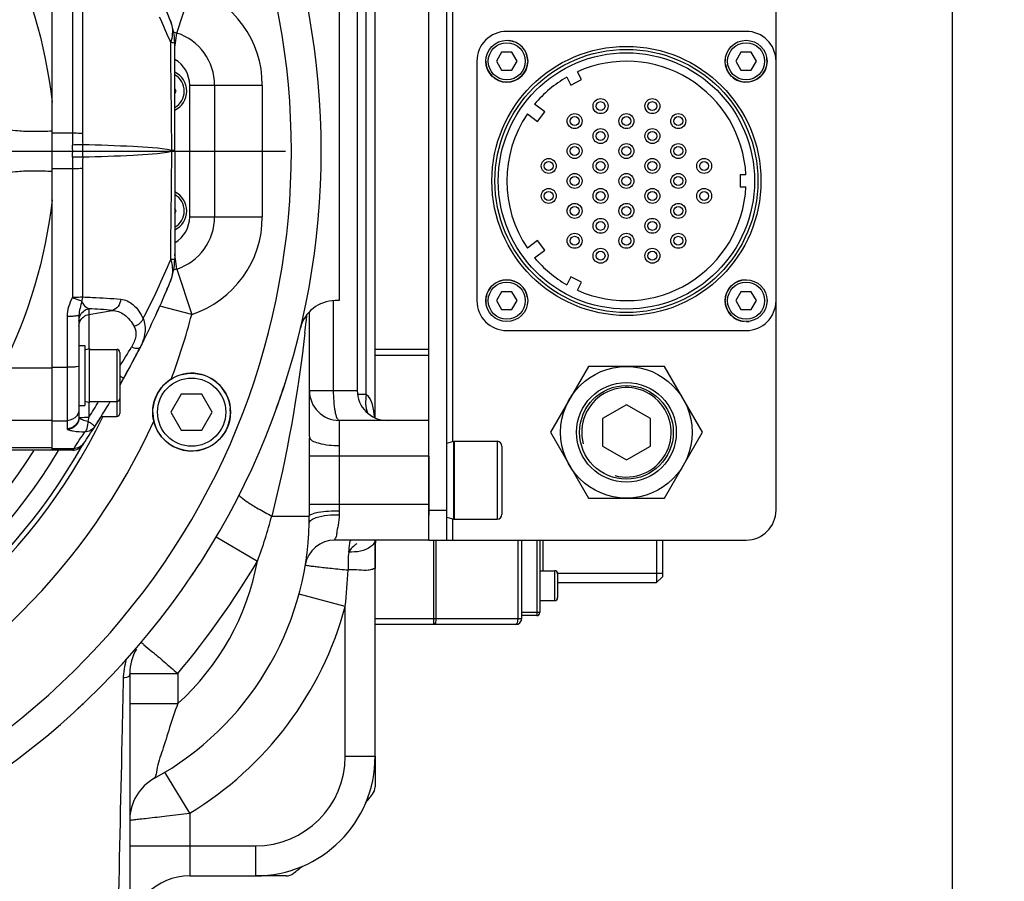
# Model space of a CAD drawing. Header units: millimetres. Extents: x 0 to 11890, y 0 to 8410.
# Tile 33 of 103: x 4131 to 4296, y 6825 to 6969. Entities that reach past the tile are written whole.
import ezdxf

# ---------------------------------------------------------------- set-up
doc = ezdxf.new("R2010")
doc.units = ezdxf.units.MM
doc.header["$LTSCALE"] = 653.95
doc.linetypes.add('CENTER', pattern=[0.6, 0.375, -0.075, 0.075, -0.075])
doc.layers.get('0').update_dxf_attribs({"linetype": 'CONTINUOUS'})
for name, color, linetype in [('304102000001DXF_CONTINUOUS_LINE', 7, 'CONTINUOUS'), ('304102000002DXF_CONTINUOUS_LINE', 7, 'CONTINUOUS'), ('304103000008DXF_CONTINUOUS_LINE', 7, 'CONTINUOUS'), ('304103000009DXF_CONTINUOUS_LINE', 7, 'CONTINUOUS'), ('304104000040DXF_CONTINUOUS_LINE', 7, 'CONTINUOUS'), ('304105000046DXF_CONTINUOUS_LINE', 7, 'CONTINUOUS'), ('304110000233DXF_CONTINUOUS_LINE', 7, 'CONTINUOUS'), ('304301000005_DXF_AXIS', 7, 'CONTINUOUS'), ('304304000002DXF_CONTINUOUS_LINE', 7, 'CONTINUOUS'), ('501023000016DXF_CONTINUOUS_LINE', 7, 'CONTINUOUS'), ('501023000047DXF_CONTINUOUS_LINE', 7, 'CONTINUOUS'), ('501023000050DXF_CONTINUOUS_LINE', 7, 'CONTINUOUS'), ('501023000062DXF_CONTINUOUS_LINE', 7, 'CONTINUOUS'), ('501023000231DXF_CONTINUOUS_LINE', 7, 'CONTINUOUS'), ('504001000006DXF_CONTINUOUS_LINE', 7, 'CONTINUOUS'), ('604006000001DXF_CONTINUOUS_LINE', 7, 'CONTINUOUS'), ('604006000002DXF_CONTINUOUS_LINE', 7, 'CONTINUOUS'), ('604006000004DXF_CONTINUOUS_LINE', 7, 'CONTINUOUS'), ('625001000002DXF_CONTINUOUS_LINE', 7, 'CONTINUOUS'), ('627001000004DXF_CONTINUOUS_LINE', 7, 'CONTINUOUS'), ('运动范围_DXF_DIMENSION', 7, 'CONTINUOUS')]:
    doc.layers.add(name, color=color, linetype=linetype)
doc.styles.get("Standard").update_dxf_attribs({"font": 'txt', "width": 0.7})
doc.dimstyles.new('DIMSTYLE_4', dxfattribs={"dimtxt": 100, "dimasz": 60, "dimexe": 2, "dimexo": 0.2, "dimgap": 2.5, "dimtad": 1, "dimdsep": 46, "dimtxsty": 'Standard', "dimblk": '_FILLED', "dimblk1": '_FILLED', "dimblk2": '_FILLED', "dimcen": 0.09, "dimclrt": 5, "dimazin": 2, "dimtp": 0.01, "dimtm": 0.01, "dimtfac": 1, "dimtofl": 0, "dimtmove": 0, "dimatfit": 3, "dimldrblk": '_FILLED', "dimfxl": 0, "dimtolj": 1, "dimarcsym": 0})

# ---------------------------------------------------------------- blocks, each defined once
blk = doc.blocks.new('_FILLED')
at = {"color": 0, "linetype": 'ByBlock'}
blk.add_solid([(0, 0), (-1, 0.1167), (-1, -0.1167)], dxfattribs=at)
blk = doc.blocks.new('*D30')
at = {"layer": '运动范围_DXF_DIMENSION', "color": 2, "linetype": 'Continuous', "transparency": 16777216}
for p, q in [((4054.89, 7070.23), (4054.89, 7232.72)), ((4287.39, 6757.62), (4287.39, 7232.72)), ((4054.89, 7212.72), (4171.14, 7212.72)), ((4287.39, 7212.72), (4171.14, 7212.72)), ((4171.14, 7212.72), (4653.63, 7212.72))]:
    blk.add_line(p, q, dxfattribs=at)
at = {"layer": '运动范围_DXF_DIMENSION', "color": 2, "linetype": 'Continuous', "transparency": 16777216, "xscale": 60, "yscale": 60, "zscale": 60, "rotation": 180}
blk.add_blockref('_FILLED', (4054.89, 7212.72), dxfattribs=at)
at = {"layer": '运动范围_DXF_DIMENSION', "color": 2, "linetype": 'Continuous', "transparency": 16777216, "xscale": 60, "yscale": 60, "zscale": 60}
blk.add_blockref('_FILLED', (4287.39, 7212.72), dxfattribs=at)

msp = doc.modelspace()

# ---------------------------------------------------------------- linework, layer by layer
at = {"layer": '304102000001DXF_CONTINUOUS_LINE', "color": 7, "linetype": 'Continuous'}
for p, q in [((4136.894, 6939.067), (4136.894, 6955.399)), ((4136.894, 6897.233), (4110.122, 6897.233))]:
    msp.add_line(p, q, dxfattribs=at)
at = {"layer": '304102000001DXF_CONTINUOUS_LINE', "color": 9, "linetype": 'Continuous'}
for p, q in [((4136.894, 6910.962), (4128.544, 6910.962)), ((4136.894, 6902.182), (4118.137, 6902.182)), ((4110.529, 6897.692), (4136.894, 6897.692))]:
    msp.add_line(p, q, dxfattribs=at)
for points in [[(4128.544, 6983.504), (4132.948, 6974.779), (4135.82, 6965.111), (4136.894, 6955.396)], [(4136.894, 6939.071), (4135.82, 6929.356), (4132.948, 6919.688), (4128.544, 6910.962)]]:
    msp.add_open_spline(points, degree=3, dxfattribs=at)
for points, knots in [([(4129.293, 6951.108), (4129.305, 6950.888), (4130.369, 6950.73), (4131.687, 6950.55), (4134.163, 6950.515), (4135.919, 6950.557), (4136.894, 6950.602)], [0, 0, 0, 0, 0.0856839, 0.3000285, 0.6194057, 1, 1, 1, 1]), ([(4129.293, 6943.36), (4129.305, 6943.579), (4130.369, 6943.737), (4131.687, 6943.917), (4134.163, 6943.953), (4135.919, 6943.91), (4136.894, 6943.866)], [0, 0, 0, 0, 0.0856856, 0.3000308, 0.6194071, 1, 1, 1, 1])]:
    msp.add_open_spline(points, degree=3, knots=knots, dxfattribs=at)
at = {"layer": '304102000002DXF_CONTINUOUS_LINE', "color": 7, "linetype": 'Continuous'}
for p, q in [((4136.894, 6897.233), (4136.894, 6997.233)), ((4157.394, 6947.284), (4157.394, 6965.295)), ((4157.394, 6947.284), (4157.394, 6947.183)), ((4157.394, 6947.183), (4157.394, 6929.172)), ((4156.008, 6923.849), (4156.155, 6924.196)), ((4155.387, 6922.404), (4155.477, 6922.61)), ((4155.477, 6922.61), (4155.629, 6922.961)), ((4141.394, 6919.79), (4141.394, 6902.807)), ((4151.469, 6914.122), (4151.604, 6914.386)), ((4148.195, 6908.061), (4148.324, 6908.287)), ((4148.337, 6908.31), (4148.202, 6908.074)), ((4148.418, 6908.454), (4148.337, 6908.31)), ((4140.339, 6897.233), (4136.894, 6897.233)), ((4141.994, 6898.11), (4142.165, 6898.363)), ((4142.165, 6898.363), (4141.994, 6898.11)), ((4142.037, 6898.173), (4141.994, 6898.11)), ((4141.994, 6898.11), (4142.013, 6898.139)), ((4142.165, 6898.363), (4142.037, 6898.173))]:
    msp.add_line(p, q, dxfattribs=at)
at = {"layer": '304102000002DXF_CONTINUOUS_LINE', "color": 9, "linetype": 'Continuous'}
for p, q in [((4140.284, 6970.66), (4140.282, 6950.218)), ((4141.985, 6970.566), (4141.985, 6950.124)), ((4140.282, 6950.218), (4136.894, 6950.218)), ((4156.914, 6947.334), (4156.914, 6947.132)), ((4140.282, 6944.248), (4136.894, 6944.248)), ((4140.282, 6944.248), (4140.284, 6922.759)), ((4141.985, 6944.343), (4141.985, 6922.854)), ((4143.047, 6920.889), (4143.047, 6914.202)), ((4143.047, 6919.933), (4146.937, 6920.613)), ((4139.394, 6919.591), (4139.394, 6900.825)), ((4136.894, 6911.095), (4139.394, 6911.095)), ((4143.047, 6905.265), (4143.047, 6902.753)), ((4136.894, 6902.18), (4139.394, 6902.18)), ((4143.047, 6902.753), (4142.874, 6902.099)), ((4140.508, 6897.501), (4136.894, 6897.501)), ((4140.508, 6897.501), (4140.339, 6897.233))]:
    msp.add_line(p, q, dxfattribs=at)
at = {"layer": '304102000002DXF_CONTINUOUS_LINE', "color": 7, "linetype": 'Continuous'}
for centre, radius, start, end in [((4018.151, 6912.197), 149.725, 22.33452, 23.56806), ((4147.394, 6965.295), 10, 0, 22.33431), ((4147.394, 6929.172), 10, 337.66569, 360), ((4017.819, 6982.414), 150.087, 333.04002, 337.66268), ((4018.241, 6982.232), 149.628, 337.17824, 337.66567), ((4017.924, 6982.369), 149.973, 335.52765, 335.99527), ((4017.59, 6982.529), 150.343, 330.81336, 333.0405), ((4017.154, 6982.757), 150.835, 332.07861, 332.67112), ((4017.675, 6982.484), 150.247, 332.46142, 332.88628), ((4018.378, 6982.124), 149.457, 332.66957, 332.93553), ((4017.493, 6982.578), 150.452, 332.88623, 333.04262), ((4017.836, 6982.401), 150.066, 332.93492, 333.04883), ((4017.491, 6982.581), 150.455, 332.20423, 332.46137), ((4017.593, 6982.528), 150.34, 330.80371, 331.79308), ((4017.62, 6982.513), 150.309, 330.40815, 330.76804), ((4017.642, 6982.5), 150.284, 330.47996, 330.81314), ((4017.697, 6982.475), 150.223, 330.47936, 330.67285), ((4017.658, 6982.497), 150.268, 330.47937, 330.6577), ((4017.653, 6982.494), 150.271, 330.313, 330.47995), ((4016.921, 6982.914), 151.115, 330.31356, 330.47944), ((4017.883, 6982.357), 150.003, 327.24605, 329.11998), ((4017.984, 6982.294), 149.884, 327.24568, 327.90522), ((4018.161, 6982.179), 149.674, 325.94483, 327.24586), ((4140.339, 6899.233), 2, 270, 325.82729)]:
    msp.add_arc(centre, radius, start, end, dxfattribs=at)
at = {"layer": '304102000002DXF_CONTINUOUS_LINE', "color": 9, "linetype": 'Continuous'}
for centre, radius, start, end in [((4046.823, 6919.879), 118.937, 22.48511, 24.71849), ((-1992.824, 6889.615), 6150.009, 0.537737, 0.7057324), ((4192.445, 6950.218), 52.163, 179.99991, 182.17589), ((4186.826, 6950.127), 44.841, 180.00377, 182.36652), ((4113.829, 6947.233), 26.51, 357.82832, 2.17168), ((4116.592, 6947.233), 25.452, 357.65422, 2.34577), ((-1992.824, 7004.851), 6150.009, 359.2942677, 359.4622631), ((4192.442, 6944.248), 52.16, 177.82405, 180.00014), ((4186.824, 6944.34), 44.84, 177.63344, 179.99628), ((4042.999, 6976.258), 123.108, 332.4039, 337.47735), ((4135.5, 6786.772), 134.329, 85.1158, 86.77949), ((4056.714, 6969.751), 108.574, 327.41371, 329.39141), ((4017.953, 6982.473), 148.336, 327.49129, 328.68338), ((4018.161, 6980.197), 147.674, 325.94484, 327.24587)]:
    msp.add_arc(centre, radius, start, end, dxfattribs=at)
for points, knots in [([(4156.644, 6969.095), (4156.759, 6968.814), (4157.129, 6967.604), (4157.006, 6966.275), (4156.718, 6965.365)], [0, 0, 0, 0, 0.2415734, 1, 1, 1, 1]), ([(4157.394, 6965.295), (4157.394, 6965.353), (4157.034, 6965.294), (4156.887, 6965.359), (4156.718, 6965.365)], [0, 0, 0, 0, 0.2558257, 1, 1, 1, 1]), ([(4141.985, 6950.124), (4141.879, 6950.141), (4141.313, 6950.204), (4140.744, 6950.218), (4140.282, 6950.218)], [0, 0, 0, 0, 0.1884469, 1, 1, 1, 1]), ([(4142.023, 6948.275), (4141.917, 6948.277), (4141.349, 6948.275), (4140.781, 6948.257), (4140.32, 6948.238)], [0, 0, 0, 0, 0.1871007, 1, 1, 1, 1]), ([(4156.914, 6947.334), (4154.783, 6947.748), (4149.792, 6948.039), (4144.827, 6948.208), (4142.023, 6948.275)], [0, 0, 0, 0, 0.436298, 1, 1, 1, 1]), ([(4156.914, 6947.132), (4154.783, 6946.718), (4149.792, 6946.428), (4144.827, 6946.259), (4142.023, 6946.192)], [0, 0, 0, 0, 0.436298, 1, 1, 1, 1]), ([(4157.34, 6947.301), (4157.318, 6947.304), (4157.176, 6947.321), (4157.034, 6947.328), (4156.914, 6947.334)], [0, 0, 0, 0, 0.1579268, 1, 1, 1, 1]), ([(4157.34, 6947.166), (4157.318, 6947.162), (4157.176, 6947.146), (4157.034, 6947.139), (4156.914, 6947.132)], [0, 0, 0, 0, 0.1579273, 1, 1, 1, 1]), ([(4157.394, 6947.284), (4157.394, 6947.289), (4157.368, 6947.295), (4157.354, 6947.299), (4157.34, 6947.301)], [0, 0, 0, 0, 0.2789386, 1, 1, 1, 1]), ([(4157.394, 6947.183), (4157.394, 6947.178), (4157.368, 6947.171), (4157.354, 6947.168), (4157.34, 6947.166)], [0, 0, 0, 0, 0.2789424, 1, 1, 1, 1]), ([(4142.023, 6946.192), (4141.917, 6946.19), (4141.349, 6946.192), (4140.781, 6946.21), (4140.32, 6946.229)], [0, 0, 0, 0, 0.1871007, 1, 1, 1, 1]), ([(4141.985, 6944.343), (4141.879, 6944.326), (4141.313, 6944.262), (4140.744, 6944.248), (4140.282, 6944.248)], [0, 0, 0, 0, 0.1884469, 1, 1, 1, 1]), ([(4156.718, 6929.101), (4156.819, 6928.783), (4157.115, 6927.561), (4156.995, 6926.226), (4156.644, 6925.372)], [0, 0, 0, 0, 0.265684, 1, 1, 1, 1]), ([(4157.394, 6929.172), (4157.394, 6929.114), (4157.034, 6929.173), (4156.887, 6929.108), (4156.718, 6929.101)], [0, 0, 0, 0, 0.2558258, 1, 1, 1, 1]), ([(4140.284, 6922.759), (4140.057, 6922.254), (4139.564, 6921.259), (4139.394, 6920.142), (4139.394, 6919.591)], [0, 0, 0, 0, 0.5007459, 1, 1, 1, 1]), ([(4141.985, 6922.854), (4141.879, 6922.835), (4141.314, 6922.774), (4140.745, 6922.763), (4140.284, 6922.759)], [0, 0, 0, 0, 0.1886445, 1, 1, 1, 1]), ([(4141.839, 6922.163), (4141.741, 6922.19), (4141.211, 6922.358), (4140.697, 6922.571), (4140.284, 6922.759)], [0, 0, 0, 0, 0.1829977, 1, 1, 1, 1]), ([(4141.839, 6922.163), (4141.91, 6921.967), (4142.182, 6921.431), (4142.681, 6921.023), (4143.047, 6920.889)], [0, 0, 0, 0, 0.3481414, 1, 1, 1, 1]), ([(4141.985, 6922.854), (4142.546, 6922.832), (4144.676, 6922.741), (4146.804, 6922.607), (4148.37, 6922.48)], [0, 0, 0, 0, 0.2633298, 1, 1, 1, 1]), ([(4148.37, 6922.48), (4148.346, 6922.055), (4148.062, 6921.221), (4147.325, 6920.708), (4146.937, 6920.613)], [0, 0, 0, 0, 0.5161795, 1, 1, 1, 1]), ([(4148.37, 6922.48), (4149.113, 6922.42), (4150.77, 6921.611), (4151.689, 6920.101), (4152.102, 6919.229)], [0, 0, 0, 0, 0.4360316, 1, 1, 1, 1]), ([(4146.937, 6920.613), (4147.652, 6920.58), (4149.231, 6919.986), (4150.213, 6918.667), (4150.632, 6917.911)], [0, 0, 0, 0, 0.4528233, 1, 1, 1, 1]), ([(4141.394, 6919.79), (4141.394, 6919.733), (4141.104, 6919.698), (4140.766, 6919.631), (4140.11, 6919.601), (4139.649, 6919.591), (4139.394, 6919.591)], [0, 0, 0, 0, 0.0840952, 0.3006419, 0.6217973, 1, 1, 1, 1]), ([(4152.102, 6919.229), (4152.048, 6919.085), (4151.719, 6918.494), (4151.118, 6918.083), (4150.632, 6917.911)], [0, 0, 0, 0, 0.2300574, 1, 1, 1, 1]), ([(4152.102, 6919.229), (4152.415, 6918.52), (4152.595, 6916.766), (4152, 6915.166), (4151.595, 6914.369)], [0, 0, 0, 0, 0.4644658, 1, 1, 1, 1]), ([(4150.632, 6917.911), (4150.896, 6917.435), (4151.016, 6916.138), (4150.493, 6915.031), (4150.16, 6914.468)], [0, 0, 0, 0, 0.4542319, 1, 1, 1, 1]), ([(4151.595, 6914.369), (4151.519, 6914.22), (4150.881, 6914.204), (4150.466, 6914.351), (4150.16, 6914.468)], [0, 0, 0, 0, 0.3371975, 1, 1, 1, 1]), ([(4141.394, 6911.294), (4141.394, 6911.238), (4141.104, 6911.203), (4140.766, 6911.136), (4140.11, 6911.106), (4139.649, 6911.095), (4139.394, 6911.095)], [0, 0, 0, 0, 0.0841042, 0.3006531, 0.6218046, 1, 1, 1, 1]), ([(4148.845, 6909.213), (4148.854, 6909.23), (4148.771, 6909.288), (4148.606, 6909.431), (4148.373, 6909.568), (4148.21, 6909.668)], [0, 0, 0, 0, 0.0733667, 0.270272, 1, 1, 1, 1]), ([(4141.394, 6902.807), (4141.394, 6902.301), (4140.963, 6901.244), (4139.904, 6900.825), (4139.394, 6900.825)], [0, 0, 0, 0, 0.4984148, 1, 1, 1, 1]), ([(4141.427, 6902.697), (4141.412, 6902.197), (4140.98, 6901.175), (4139.958, 6900.739), (4139.46, 6900.727)], [0, 0, 0, 0, 0.5013198, 1, 1, 1, 1]), ([(4141.394, 6902.807), (4141.394, 6902.788), (4141.4, 6902.749), (4141.417, 6902.714), (4141.427, 6902.696)], [0, 0, 0, 0, 0.4815788, 1, 1, 1, 1]), ([(4141.427, 6902.696), (4141.492, 6902.709), (4142.033, 6902.741), (4142.573, 6902.75), (4143.047, 6902.753)], [0, 0, 0, 0, 0.1228875, 1, 1, 1, 1]), ([(4141.427, 6902.696), (4141.528, 6902.525), (4142.046, 6902.271), (4142.546, 6902.142), (4142.874, 6902.099)], [0, 0, 0, 0, 0.3757049, 1, 1, 1, 1]), ([(4142.874, 6902.099), (4142.866, 6901.693), (4142.756, 6901.107), (4142.554, 6900.409), (4142.354, 6900.3)], [0, 0, 0, 0, 0.6410361, 1, 1, 1, 1]), ([(4142.874, 6902.099), (4143.037, 6901.99), (4143.317, 6901.793), (4143.719, 6901.518), (4143.885, 6901.349), (4144.057, 6901.232), (4144.036, 6901.2)], [0, 0, 0, 0, 0.3980111, 0.7167204, 0.9236165, 1, 1, 1, 1]), ([(4139.394, 6900.825), (4139.394, 6900.808), (4139.41, 6900.767), (4139.441, 6900.741), (4139.46, 6900.727)], [0, 0, 0, 0, 0.4272278, 1, 1, 1, 1]), ([(4139.46, 6900.727), (4139.563, 6900.651), (4139.902, 6900.553), (4140.858, 6900.375), (4141.717, 6900.324), (4142.354, 6900.3)], [0, 0, 0, 0, 0.1299069, 0.3497733, 1, 1, 1, 1])]:
    msp.add_open_spline(points, degree=3, knots=knots, dxfattribs=at)
for points in [[(4141.839, 6922.162), (4141.726, 6921.366), (4141.394, 6920.594), (4141.394, 6919.79)], [(4141.985, 6922.854), (4141.972, 6922.619), (4141.923, 6922.383), (4141.839, 6922.163)], [(4141.515, 6919.615), (4141.743, 6920.238), (4142.392, 6920.774), (4143.047, 6920.889)], [(4141.394, 6918.937), (4141.394, 6919.166), (4141.436, 6919.399), (4141.515, 6919.615)], [(4141.394, 6917.981), (4141.394, 6918.277), (4141.464, 6918.581), (4141.595, 6918.847)], [(4141.595, 6918.847), (4141.861, 6919.39), (4142.451, 6919.829), (4143.047, 6919.933)], [(4141.394, 6904.162), (4141.394, 6903.755), (4141.255, 6903.33), (4141.015, 6903.002)], [(4141.015, 6903.002), (4140.658, 6902.512), (4140, 6902.18), (4139.394, 6902.18)], [(4144.036, 6901.2), (4143.692, 6900.666), (4142.99, 6900.291), (4142.354, 6900.3)], [(4142.165, 6898.363), (4141.817, 6897.847), (4141.131, 6897.494), (4140.508, 6897.501)]]:
    msp.add_open_spline(points, degree=3, dxfattribs=at)
at = {"layer": '304103000008DXF_CONTINUOUS_LINE', "color": 7, "linetype": 'Continuous'}
for p, q in [((4190.894, 6902.71), (4190.894, 6989.757)), ((4187.894, 6985.233), (4187.894, 6907.233)), ((4184.894, 6972.233), (4184.894, 6922.233)), ((4184.894, 6922.233), (4184.231, 6922.233)), ((4179.894, 6899.512), (4179.894, 6920.259)), ((4199.894, 6902.233), (4184.894, 6902.233)), ((4199.894, 6896.233), (4199.894, 6886.379)), ((4199.894, 6882.233), (4184.153, 6882.233)), ((4190.894, 6846.115), (4190.894, 6882.233)), ((4149.894, 6859.964), (4149.894, 6812.373)), ((4159.894, 6826.115), (4170.894, 6826.115))]:
    msp.add_line(p, q, dxfattribs=at)
at = {"layer": '304103000008DXF_CONTINUOUS_LINE', "color": 9, "linetype": 'Continuous'}
for p, q in [((4189.394, 6906.534), (4189.394, 6985.932)), ((4183.894, 6922.233), (4183.894, 6907.233)), ((4179.894, 6907.233), (4187.894, 6907.233)), ((4189.394, 6906.534), (4188.005, 6906.534)), ((4184.894, 6902.233), (4184.894, 6898.022)), ((4179.888, 6896.233), (4179.888, 6888.233)), ((4199.894, 6896.233), (4179.888, 6896.233)), ((4184.884, 6896.233), (4184.884, 6888.233)), ((4179.888, 6888.233), (4199.894, 6888.233)), ((4173.61, 6886.234), (4179.892, 6886.234)), ((4164.323, 6882.78), (4171.216, 6878.72)), ((4185.894, 6871.134), (4178.17, 6873.216)), ((4185.894, 6846.115), (4185.894, 6871.134)), ((4149.894, 6859.964), (4157.894, 6859.964)), ((4157.894, 6859.964), (4157.894, 6854.928)), ((4149.894, 6854.928), (4157.894, 6854.928)), ((4185.894, 6846.115), (4190.894, 6846.115)), ((4159.894, 6836.595), (4155.756, 6843.441)), ((4159.894, 6836.595), (4159.894, 6831.115)), ((4149.894, 6831.115), (4170.894, 6831.115)), ((4159.894, 6831.115), (4159.894, 6826.115)), ((4170.894, 6831.115), (4170.894, 6826.115))]:
    msp.add_line(p, q, dxfattribs=at)
msp.add_lwpolyline([(4184.89, 6887.142), (4184.889, 6886.789), (4184.879, 6886.445)], dxfattribs=at)
at = {"layer": '304103000008DXF_CONTINUOUS_LINE', "color": 7, "linetype": 'Continuous'}
msp.add_lwpolyline([(4190.894, 6878.167), (4190.896, 6879.252), (4190.907, 6880.357), (4190.938, 6881.345), (4190.998, 6882.166)], dxfattribs=at)
for centre, radius, start, end in [((4184.231, 6916.233), 6, 90, 166.52137), ((4054.894, 6947.233), 127, 340.0618, 342.25527), ((4184.894, 6907.233), 5, 180, 270), ((4192.894, 6907.233), 5, 180, 270), ((4135.647, 6886.076), 44.245, 358.69812, 0.20438), ((4129.894, 6886.233), 50, 298.86573, 358.66779), ((4184.153, 6877.233), 5, 90.0025, 170.58359), ((4231.077, 6880.69), 40.167, 177.79419, 178.10466), ((4054.894, 6947.233), 127, 326.04734, 327.14543), ((4157.894, 6859.964), 8, 149.64421, 180.0003), ((4054.902, 6947.227), 126.99, 317.44241, 318.02038), ((4054.89, 6947.237), 127.005, 312.77472, 313.37992), ((4170.894, 6846.115), 20, 270, 0), ((4157.894, 6835.44), 8, 118.86573, 180), ((4159.894, 6816.115), 10, 90, 180)]:
    msp.add_arc(centre, radius, start, end, dxfattribs=at)
at = {"layer": '304103000008DXF_CONTINUOUS_LINE', "color": 9, "linetype": 'Continuous'}
for centre, radius, start, end in [((3925.257, 6946.174), 255.593, 353.41146, 353.83332), ((3923.417, 6946.372), 257.444, 353.83336, 354.07765), ((4901.197, 6888.512), 721.31, 180.022163, 180.180983), ((4317.029, 6888.386), 132.145, 180.06612, 180.53912), ((4100.435, 6905.409), 75.646, 339.34039, 345.31608), ((4189.16, 6882.807), 1.908, 329.69193, 335.8381), ((4189.244, 6882.769), 1.816, 335.87065, 340.00698), ((4129.894, 6886.233), 42, 311.81018, 349.695), ((4054.894, 6947.233), 135, 319.72611, 329.50216), ((4044.692, 6885.758), 141.958, 354.08706, 356.55738), ((4129.894, 6886.233), 58, 301.14733, 344.90981), ((4170.894, 6846.115), 15, 270, 360)]:
    msp.add_arc(centre, radius, start, end, dxfattribs=at)
for points in [[(4179.162, 6916.847), (4177.972, 6906.545), (4176.156, 6896.287), (4173.61, 6886.234)], [(4189.394, 6906.534), (4189.25, 6905.527), (4189.223, 6904.434), (4189.604, 6903.49)], [(4179.894, 6899.512), (4179.894, 6898.419), (4179.888, 6897.326), (4179.888, 6896.233)], [(4184.894, 6898.022), (4184.894, 6897.426), (4184.884, 6896.83), (4184.884, 6896.233)], [(4187.841, 6881.604), (4187.278, 6881.297), (4186.805, 6880.793), (4186.493, 6880.233)], [(4186.493, 6880.233), (4186.324, 6879.247), (4186.392, 6878.234), (4186.392, 6877.233)], [(4149.304, 6862.287), (4148.976, 6861.236), (4148.794, 6860.127), (4148.777, 6859.025)]]:
    msp.add_open_spline(points, degree=3, dxfattribs=at)
for points, knots in [([(4183.894, 6907.233), (4183.894, 6906.051), (4184.016, 6904.414), (4184.361, 6902.839), (4184.714, 6902.233), (4184.894, 6902.233)], [0, 0, 0, 0, 0.6797485, 0.8965607, 1, 1, 1, 1]), ([(4179.894, 6899.512), (4179.894, 6898.911), (4182.21, 6898.122), (4183.706, 6898.022), (4184.894, 6898.022)], [0, 0, 0, 0, 0.3361937, 1, 1, 1, 1]), ([(4168.19, 6889.848), (4168.108, 6889.687), (4168.824, 6889.143), (4169.702, 6888.458), (4171.529, 6887.371), (4172.855, 6886.634), (4173.61, 6886.233)], [0, 0, 0, 0, 0.0823051, 0.2917173, 0.6096638, 1, 1, 1, 1]), ([(4179.881, 6885.071), (4179.883, 6885.172), (4179.979, 6885.402), (4180.162, 6885.555), (4180.271, 6885.63)], [0, 0, 0, 0, 0.4341274, 1, 1, 1, 1]), ([(4179.892, 6886.233), (4179.915, 6886.411), (4180.541, 6886.695), (4182.099, 6887.039), (4183.722, 6887.137), (4184.89, 6887.142)], [0, 0, 0, 0, 0.1040002, 0.3224762, 1, 1, 1, 1]), ([(4180.271, 6885.63), (4180.5, 6885.788), (4181.974, 6886.393), (4183.586, 6886.472), (4184.879, 6886.445)], [0, 0, 0, 0, 0.1774208, 1, 1, 1, 1]), ([(4184.879, 6886.445), (4184.855, 6885.877), (4184.802, 6884.897), (4184.407, 6883.454), (4184.478, 6882.891), (4184.051, 6882.208), (4184.153, 6882.233)], [0, 0, 0, 0, 0.3981966, 0.7174435, 0.9265867, 1, 1, 1, 1]), ([(4186.493, 6880.233), (4186.53, 6880.726), (4186.654, 6881.212), (4186.701, 6882.233), (4186.892, 6882.233)], [0, 0, 0, 0, 0.7212523, 1, 1, 1, 1]), ([(4190.808, 6881.844), (4190.646, 6881.567), (4189.509, 6880.406), (4187.749, 6880.172), (4186.492, 6880.233)], [0, 0, 0, 0, 0.2034607, 1, 1, 1, 1]), ([(4179.22, 6878.051), (4179.213, 6878.007), (4179.511, 6878.049), (4179.789, 6877.926), (4180.493, 6877.883), (4181.739, 6877.709), (4183.761, 6877.504), (4185.459, 6877.325), (4186.393, 6877.233)], [0, 0, 0, 0, 0.018791, 0.0743503, 0.1648912, 0.287356, 0.6102678, 1, 1, 1, 1]), ([(4190.435, 6877.34), (4190.205, 6877.292), (4189.495, 6877.07), (4188.124, 6877.292), (4187.011, 6877.237), (4186.393, 6877.233)], [0, 0, 0, 0, 0.1731488, 0.5435215, 1, 1, 1, 1]), ([(4190.894, 6877.31), (4190.894, 6877.361), (4190.698, 6877.481), (4190.549, 6877.364), (4190.435, 6877.34)], [0, 0, 0, 0, 0.3060852, 1, 1, 1, 1]), ([(4151.79, 6865.135), (4151.981, 6865.066), (4152.49, 6864.412), (4153.836, 6863.497), (4155.664, 6861.821), (4157.115, 6860.623), (4157.894, 6859.964)], [0, 0, 0, 0, 0.0761301, 0.2929214, 0.6172688, 1, 1, 1, 1]), ([(4149.894, 6859.964), (4149.894, 6859.778), (4149.731, 6859.249), (4149.141, 6859.201), (4148.849, 6859.23)], [0, 0, 0, 0, 0.3877676, 1, 1, 1, 1]), ([(4148.777, 6859.025), (4148.723, 6855.611), (4148.403, 6841.719), (4148.083, 6827.827), (4147.894, 6817.348)], [0, 0, 0, 0, 0.2457211, 1, 1, 1, 1]), ([(4157.894, 6854.928), (4157.436, 6853.596), (4156.525, 6850.994), (4155.458, 6847.249), (4154.391, 6844.533), (4154.31, 6842.835), (4154.032, 6842.446)], [0, 0, 0, 0, 0.32326, 0.6334584, 0.8901423, 1, 1, 1, 1]), ([(4149.894, 6835.44), (4149.928, 6835.495), (4150.257, 6835.406), (4150.752, 6835.579), (4151.706, 6835.621), (4153.491, 6835.86), (4156.275, 6836.153), (4158.622, 6836.441), (4159.894, 6836.595)], [0, 0, 0, 0, 0.0193426, 0.0765475, 0.1693403, 0.2940166, 0.6183475, 1, 1, 1, 1])]:
    msp.add_open_spline(points, degree=3, knots=knots, dxfattribs=at)
at = {"layer": '304103000008DXF_CONTINUOUS_LINE', "color": 7, "linetype": 'Continuous'}
for points in [[(4190.775, 6902.788), (4190.666, 6904.114), (4190.469, 6905.749), (4189.394, 6906.534)], [(4190.931, 6882.018), (4190.881, 6880.501), (4190.894, 6878.981), (4190.894, 6877.463)]]:
    msp.add_open_spline(points, degree=3, dxfattribs=at)
at = {"layer": '304103000009DXF_CONTINUOUS_LINE', "color": 9, "linetype": 'Continuous'}
for p, q in [((4157.754, 6966.949), (4160.239, 6974.521)), ((4157.397, 6964.401), (4157.437, 6964.629)), ((4157.437, 6964.629), (4157.541, 6965.272)), ((4159.894, 6958.233), (4172.036, 6958.233)), ((4164.067, 6958.233), (4164.067, 6936.233)), ((4172.036, 6958.233), (4172.036, 6936.233)), ((4159.894, 6936.233), (4172.036, 6936.233)), ((4157.435, 6929.852), (4157.397, 6930.066)), ((4157.541, 6929.195), (4157.435, 6929.852)), ((4157.754, 6927.518), (4160.239, 6919.945)), ((4160.239, 6919.945), (4154.911, 6921.326))]:
    msp.add_line(p, q, dxfattribs=at)
at = {"layer": '304103000009DXF_CONTINUOUS_LINE', "color": 7, "linetype": 'Continuous'}
msp.add_arc((4054.894, 6947.233), 127, 233.56108, 126.4389, dxfattribs=at)
at = {"layer": '304103000009DXF_CONTINUOUS_LINE', "color": 9, "linetype": 'Continuous'}
for centre, radius, start, end in [((4054.894, 6947.233), 122, 232.10845, 127.89191), ((4154.894, 6958.233), 17.142, 0, 71.83347), ((4160.16, 6974.401), 7.83, 247.51942, 252.10651), ((4121.324, 6970.715), 36.624, 351.45318, 354.09825), ((4154.894, 6958.233), 9.173, 0, 71.83347), ((4154.894, 6936.233), 9.173, 288.16653, 360), ((4154.894, 6936.233), 17.142, 288.16653, 360), ((4121.323, 6923.752), 36.625, 5.90177, 8.54689), ((4160.16, 6920.066), 7.83, 107.89349, 112.48059), ((4054.894, 6947.233), 108.822, 339.45657, 345.47754), ((4054.894, 6947.233), 100.823, 240.22578, 333.86329), ((4054.894, 6947.233), 108.822, 294.49309, 335.49548)]:
    msp.add_arc(centre, radius, start, end, dxfattribs=at)
at = {"layer": '304104000040DXF_CONTINUOUS_LINE', "color": 7, "linetype": 'Continuous'}
msp.add_line((4159.894, 6936.233), (4159.894, 6958.233), dxfattribs=at)
for centre, radius, start, end in [((4154.894, 6958.233), 5, 0, 59.75481), ((4154.894, 6936.233), 5, 300.24519, 360), ((4054.894, 6947.233), 100, 240.13602, 330.57973), ((4054.894, 6947.233), 97, 240.19141, 328.94306), ((4054.894, 6947.233), 93.5, 241.08329, 327.59341)]:
    msp.add_arc(centre, radius, start, end, dxfattribs=at)
at = {"layer": '304105000046DXF_CONTINUOUS_LINE', "color": 7, "linetype": 'Continuous'}
for p, q in [((4202.894, 6882.233), (4202.894, 7012.233)), ((4199.894, 6882.233), (4199.894, 7007.233)), ((4257.894, 6962.233), (4257.894, 7007.233)), ((4257.894, 6887.233), (4257.894, 6922.233)), ((4199.894, 6882.233), (4252.894, 6882.233))]:
    msp.add_line(p, q, dxfattribs=at)
at = {"layer": '304105000046DXF_CONTINUOUS_LINE', "color": 9, "linetype": 'Continuous'}
for p, q in [((4203.894, 6898.69), (4203.894, 6995.776)), ((4199.894, 6887.233), (4202.894, 6887.233)), ((4203.894, 6882.233), (4203.894, 6885.776))]:
    msp.add_line(p, q, dxfattribs=at)
at = {"layer": '304105000046DXF_CONTINUOUS_LINE', "color": 7, "linetype": 'Continuous'}
msp.add_arc((4252.894, 6887.233), 5, 270, 360, dxfattribs=at)
at = {"layer": '304110000233DXF_CONTINUOUS_LINE', "color": 7, "linetype": 'Continuous'}
for p, q in [((4252.894, 6967.233), (4212.894, 6967.233)), ((4207.894, 6962.233), (4207.894, 6922.233)), ((4257.894, 6922.233), (4257.894, 6962.233)), ((4222.934, 6959.577), (4223.604, 6958.263)), ((4225.386, 6959.171), (4224.716, 6960.485)), ((4223.604, 6958.263), (4225.386, 6959.171)), ((4219.243, 6953.772), (4217.543, 6955.053)), ((4216.339, 6953.456), (4218.04, 6952.175)), ((4218.04, 6952.175), (4219.243, 6953.772)), ((4251.894, 6943.233), (4251.894, 6941.233)), ((4252.869, 6943.233), (4251.894, 6943.233)), ((4251.894, 6941.233), (4252.869, 6941.233)), ((4218.04, 6932.292), (4216.339, 6931.011)), ((4219.243, 6930.695), (4218.04, 6932.292)), ((4217.543, 6929.413), (4219.243, 6930.695)), ((4223.604, 6926.204), (4222.934, 6924.889)), ((4225.386, 6925.296), (4223.604, 6926.204)), ((4224.716, 6923.981), (4225.386, 6925.296)), ((4212.894, 6917.233), (4252.894, 6917.233))]:
    msp.add_line(p, q, dxfattribs=at)
at = {"layer": '304110000233DXF_CONTINUOUS_LINE', "color": 9, "linetype": 'Continuous'}
for centre, radius in [((4232.894, 6942.233), 22.483), ((4232.894, 6942.233), 21.983), ((4228.564, 6954.733), 0.75), ((4237.224, 6954.733), 0.75), ((4224.234, 6952.233), 0.75), ((4232.894, 6952.233), 0.75), ((4241.554, 6952.233), 0.75), ((4228.564, 6949.733), 0.75), ((4237.224, 6949.733), 0.75), ((4224.234, 6947.233), 0.75), ((4232.894, 6947.233), 0.75), ((4241.554, 6947.233), 0.75), ((4219.904, 6944.733), 0.75), ((4228.564, 6944.733), 0.75), ((4237.224, 6944.733), 0.75), ((4245.884, 6944.733), 0.75), ((4224.234, 6942.233), 0.75), ((4232.894, 6942.233), 0.75), ((4241.554, 6942.233), 0.75), ((4219.904, 6939.733), 0.75), ((4228.564, 6939.733), 0.75), ((4237.224, 6939.733), 0.75), ((4245.884, 6939.733), 0.75), ((4224.234, 6937.233), 0.75), ((4232.894, 6937.233), 0.75), ((4241.554, 6937.233), 0.75), ((4228.564, 6934.733), 0.75), ((4237.224, 6934.733), 0.75), ((4224.234, 6932.233), 0.75), ((4232.894, 6932.233), 0.75), ((4241.554, 6932.233), 0.75), ((4228.564, 6929.733), 0.75), ((4237.224, 6929.733), 0.75)]:
    msp.add_circle(centre, radius, dxfattribs=at)
at = {"layer": '304110000233DXF_CONTINUOUS_LINE', "color": 7, "linetype": 'Continuous'}
for centre, radius in [((4232.894, 6942.233), 21.417), ((4228.564, 6954.733), 1.25), ((4237.224, 6954.733), 1.25), ((4224.234, 6952.233), 1.25), ((4232.894, 6952.233), 1.25), ((4241.554, 6952.233), 1.25), ((4228.564, 6949.733), 1.25), ((4237.224, 6949.733), 1.25), ((4224.234, 6947.233), 1.25), ((4232.894, 6947.233), 1.25), ((4241.554, 6947.233), 1.25), ((4219.904, 6944.733), 1.25), ((4228.564, 6944.733), 1.25), ((4237.224, 6944.733), 1.25), ((4245.884, 6944.733), 1.25), ((4224.234, 6942.233), 1.25), ((4232.894, 6942.233), 1.25), ((4241.554, 6942.233), 1.25), ((4219.904, 6939.733), 1.25), ((4228.564, 6939.733), 1.25), ((4237.224, 6939.733), 1.25), ((4245.884, 6939.733), 1.25), ((4224.234, 6937.233), 1.25), ((4232.894, 6937.233), 1.25), ((4241.554, 6937.233), 1.25), ((4228.564, 6934.733), 1.25), ((4237.224, 6934.733), 1.25), ((4224.234, 6932.233), 1.25), ((4232.894, 6932.233), 1.25), ((4241.554, 6932.233), 1.25), ((4228.564, 6929.733), 1.25), ((4237.224, 6929.733), 1.25)]:
    msp.add_circle(centre, radius, dxfattribs=at)
for centre, radius, start, end in [((4212.894, 6962.233), 5, 90, 180), ((4252.894, 6962.233), 5, 0, 90), ((4232.894, 6942.233), 20, 2.86598, 114.13402), ((4232.894, 6942.233), 20, 119.86598, 140.13402), ((4232.894, 6942.233), 20, 145.86598, 214.13402), ((4232.894, 6942.233), 20, 245.86598, 357.13402), ((4232.894, 6942.233), 20, 219.86598, 240.13402), ((4212.894, 6922.233), 5, 180, 270), ((4252.894, 6922.233), 5, 270, 360)]:
    msp.add_arc(centre, radius, start, end, dxfattribs=at)
at = {"layer": '304301000005_DXF_AXIS', "color": 7, "linetype": 'CENTER'}
msp.add_line((4054.894, 6947.233), (4175.894, 6947.233), dxfattribs=at)
at = {"layer": '304304000002DXF_CONTINUOUS_LINE', "color": 7, "linetype": 'Continuous'}
for p, q in [((4190.894, 6914.115), (4199.894, 6914.115)), ((4215.394, 6869.115), (4215.394, 6882.233)), ((4218.394, 6882.233), (4218.394, 6870.115)), ((4218.894, 6882.231), (4218.894, 6877.112)), ((4237.894, 6882.233), (4237.894, 6875.115)), ((4238.894, 6882.233), (4238.894, 6876.116)), ((4218.394, 6877.115), (4220.894, 6877.115)), ((4221.394, 6876.615), (4221.394, 6872.615)), ((4238.894, 6876.115), (4237.894, 6875.115)), ((4221.394, 6875.115), (4237.894, 6875.115)), ((4218.394, 6872.115), (4220.894, 6872.115)), ((4217.894, 6869.615), (4215.394, 6869.615)), ((4214.394, 6868.115), (4190.894, 6868.115)), ((4190.894, 6846.115), (4190.894, 6841.003)), ((4176.006, 6826.115), (4170.894, 6826.115))]:
    msp.add_line(p, q, dxfattribs=at)
at = {"layer": '304304000002DXF_CONTINUOUS_LINE', "color": 9, "linetype": 'Continuous'}
for p, q in [((4190.894, 6913.115), (4199.894, 6913.115)), ((4200.726, 6868.115), (4200.726, 6882.233)), ((4201.052, 6882.233), (4201.052, 6869.115)), ((4214.72, 6882.233), (4214.72, 6869.115)), ((4217.894, 6882.233), (4217.894, 6869.615)), ((4220.894, 6877.115), (4220.894, 6872.115)), ((4190.894, 6869.115), (4215.394, 6869.115)), ((4218.394, 6870.115), (4215.394, 6870.115))]:
    msp.add_line(p, q, dxfattribs=at)
at = {"layer": '304304000002DXF_CONTINUOUS_LINE', "color": 2, "linetype": 'Continuous'}
msp.add_line((4221.367, 6876.715), (4238.894, 6876.715), dxfattribs=at)
at = {"layer": '304304000002DXF_CONTINUOUS_LINE', "color": 7, "linetype": 'Continuous'}
for centre, radius, start, end in [((4220.894, 6876.615), 0.5, 0, 90), ((4220.894, 6872.615), 0.5, 270, 360), ((4214.394, 6869.115), 1, 270, 360), ((4217.894, 6870.115), 0.5, 270, 360), ((4125.894, 6891.115), 82.5, 320.17963, 321.50005), ((4188.894, 6841.003), 2, 321.50005, 360), ((4176.006, 6828.115), 2, 270, 308.49995), ((4125.894, 6891.115), 82.5, 308.49995, 309.82037)]:
    msp.add_arc(centre, radius, start, end, dxfattribs=at)
at = {"layer": '304304000002DXF_CONTINUOUS_LINE', "color": 9, "linetype": 'Continuous'}
for points, knots in [([(4201.052, 6869.115), (4201.052, 6868.877), (4201.034, 6868.566), (4200.851, 6868.115), (4200.726, 6868.115)], [0, 0, 0, 0, 0.6568571, 1, 1, 1, 1]), ([(4214.72, 6869.115), (4214.72, 6868.878), (4214.701, 6868.566), (4214.519, 6868.115), (4214.394, 6868.115)], [0, 0, 0, 0, 0.6553886, 1, 1, 1, 1])]:
    msp.add_open_spline(points, degree=3, knots=knots, dxfattribs=at)
at = {"layer": '501023000016DXF_CONTINUOUS_LINE', "color": 7, "linetype": 'Continuous'}
for p, q in [((4212.028, 6963.733), (4211.162, 6962.233)), ((4213.76, 6963.733), (4212.028, 6963.733)), ((4214.626, 6962.233), (4213.76, 6963.733)), ((4252.028, 6963.733), (4251.162, 6962.233)), ((4253.76, 6963.733), (4252.028, 6963.733)), ((4254.626, 6962.233), (4253.76, 6963.733)), ((4211.162, 6962.233), (4212.028, 6960.733)), ((4213.76, 6960.733), (4214.626, 6962.233)), ((4251.162, 6962.233), (4252.028, 6960.733)), ((4253.76, 6960.733), (4254.626, 6962.233)), ((4212.028, 6960.733), (4213.76, 6960.733)), ((4252.028, 6960.733), (4253.76, 6960.733)), ((4212.028, 6923.733), (4211.162, 6922.233)), ((4213.76, 6923.733), (4212.028, 6923.733)), ((4214.626, 6922.233), (4213.76, 6923.733)), ((4252.028, 6923.733), (4251.162, 6922.233)), ((4253.76, 6923.733), (4252.028, 6923.733)), ((4254.626, 6922.233), (4253.76, 6923.733)), ((4211.162, 6922.233), (4212.028, 6920.733)), ((4213.76, 6920.733), (4214.626, 6922.233)), ((4251.162, 6922.233), (4252.028, 6920.733)), ((4253.76, 6920.733), (4254.626, 6922.233)), ((4212.028, 6920.733), (4213.76, 6920.733)), ((4252.028, 6920.733), (4253.76, 6920.733))]:
    msp.add_line(p, q, dxfattribs=at)
for centre in [(4212.894, 6962.233), (4252.894, 6962.233), (4212.894, 6922.233), (4252.894, 6922.233)]:
    msp.add_circle(centre, 3.5, dxfattribs=at)
at = {"layer": '501023000016DXF_CONTINUOUS_LINE', "color": 9, "linetype": 'Continuous'}
for centre in [(4212.894, 6962.233), (4252.894, 6962.233), (4212.894, 6922.233), (4252.894, 6922.233)]:
    msp.add_circle(centre, 3.1, dxfattribs=at)
at = {"layer": '501023000047DXF_CONTINUOUS_LINE', "color": 7, "linetype": 'Continuous'}
for p, q in [((4158.484, 6906.607), (4156.752, 6903.607)), ((4161.948, 6906.607), (4158.484, 6906.607)), ((4163.68, 6903.607), (4161.948, 6906.607)), ((4156.752, 6903.607), (4158.484, 6900.607)), ((4161.948, 6900.607), (4163.68, 6903.607)), ((4158.484, 6900.607), (4161.948, 6900.607))]:
    msp.add_line(p, q, dxfattribs=at)
msp.add_circle((4160.216, 6903.607), 6.5, dxfattribs=at)
at = {"layer": '501023000047DXF_CONTINUOUS_LINE', "color": 9, "linetype": 'Continuous'}
msp.add_circle((4160.216, 6903.607), 5.7, dxfattribs=at)
at = {"layer": '501023000050DXF_CONTINUOUS_LINE', "color": 7, "linetype": 'Continuous'}
for p, q in [((4157.626, 6957.233), (4157.394, 6957.635)), ((4157.394, 6956.831), (4157.626, 6957.233)), ((4157.626, 6937.233), (4157.394, 6937.635)), ((4157.394, 6936.831), (4157.626, 6937.233))]:
    msp.add_line(p, q, dxfattribs=at)
at = {"layer": '501023000050DXF_CONTINUOUS_LINE', "color": 9, "linetype": 'Continuous'}
for centre in [(4155.894, 6957.233), (4155.894, 6937.233)]:
    msp.add_arc(centre, 3.1, 298.95111, 61.05014, dxfattribs=at)
at = {"layer": '501023000050DXF_CONTINUOUS_LINE', "color": 7, "linetype": 'Continuous'}
for centre in [(4155.894, 6957.233), (4155.894, 6937.233)]:
    msp.add_arc(centre, 3.5, 295.39912, 64.6003, dxfattribs=at)
at = {"layer": '501023000062DXF_CONTINUOUS_LINE', "color": 7, "linetype": 'Continuous'}
for p, q in [((4143.205, 6914.093), (4147.694, 6914.093)), ((4148.194, 6913.593), (4148.194, 6905.873)), ((4143.205, 6905.373), (4147.694, 6905.373)), ((4148.194, 6905.873), (4148.194, 6903.373)), ((4145.087, 6902.873), (4147.694, 6902.873))]:
    msp.add_line(p, q, dxfattribs=at)
at = {"layer": '501023000062DXF_CONTINUOUS_LINE', "color": 9, "linetype": 'Continuous'}
for p, q in [((4147.694, 6914.093), (4147.694, 6905.373)), ((4147.694, 6905.373), (4147.694, 6902.873))]:
    msp.add_line(p, q, dxfattribs=at)
at = {"layer": '501023000062DXF_CONTINUOUS_LINE', "color": 7, "linetype": 'Continuous'}
for centre, start, end in [((4147.694, 6913.593), 0, 90), ((4147.694, 6905.873), 270, 360), ((4147.694, 6903.373), 270, 360)]:
    msp.add_arc(centre, 0.5, start, end, dxfattribs=at)
at = {"layer": '501023000231DXF_CONTINUOUS_LINE', "color": 7, "linetype": 'Continuous'}
for p, q in [((4204.094, 6898.733), (4204.094, 6885.733)), ((4204.094, 6898.733), (4211.294, 6898.733)), ((4212.094, 6897.933), (4212.094, 6886.533)), ((4204.094, 6885.733), (4211.294, 6885.733))]:
    msp.add_line(p, q, dxfattribs=at)
at = {"layer": '501023000231DXF_CONTINUOUS_LINE', "color": 9, "linetype": 'Continuous'}
msp.add_line((4211.294, 6898.733), (4211.294, 6885.733), dxfattribs=at)
at = {"layer": '501023000231DXF_CONTINUOUS_LINE', "color": 7, "linetype": 'Continuous'}
for centre, start, end in [((4211.294, 6897.933), 0, 90), ((4211.294, 6886.533), 270, 360)]:
    msp.add_arc(centre, 0.8, start, end, dxfattribs=at)
at = {"layer": '504001000006DXF_CONTINUOUS_LINE', "color": 7, "linetype": 'Continuous'}
for p, q in [((4141.394, 6914.733), (4142.394, 6914.733)), ((4142.394, 6914.733), (4142.394, 6904.733)), ((4141.394, 6904.733), (4142.394, 6904.733))]:
    msp.add_line(p, q, dxfattribs=at)
at = {"layer": '604006000001DXF_CONTINUOUS_LINE', "color": 7, "linetype": 'Continuous'}
for centre, start, end in [((4212.894, 6962.233), 1.19568, 84.75359), ((4212.894, 6962.233), 180, 358.80229), ((4252.894, 6962.233), 174.66254, 180), ((4252.894, 6962.233), 188.22961, 8.22961), ((4212.894, 6922.233), 8.22961, 171.77039), ((4252.894, 6922.233), 90, 178.80229), ((4212.894, 6922.233), 174.66254, 188.22961), ((4252.894, 6922.233), 181.19568, 264.75359), ((4252.894, 6922.233), 0, 1.19568), ((4252.894, 6922.233), 270, 278.22961)]:
    msp.add_arc(centre, 3.5, start, end, dxfattribs=at)
at = {"layer": '604006000002DXF_CONTINUOUS_LINE', "color": 7, "linetype": 'Continuous'}
for p, q in [((4142.394, 6914.034), (4143.169, 6914.233)), ((4143.169, 6905.233), (4143.169, 6914.233)), ((4143.169, 6914.233), (4143.205, 6914.093)), ((4142.394, 6905.433), (4143.169, 6905.233)), ((4143.169, 6905.233), (4143.205, 6905.373))]:
    msp.add_line(p, q, dxfattribs=at)
at = {"layer": '604006000004DXF_CONTINUOUS_LINE', "color": 7, "linetype": 'Continuous'}
for p, q in [((4202.894, 6898.417), (4204.051, 6898.733)), ((4204.051, 6885.733), (4204.051, 6898.733)), ((4204.051, 6898.733), (4204.094, 6898.578)), ((4202.894, 6886.05), (4204.051, 6885.733)), ((4204.051, 6885.733), (4204.094, 6885.889))]:
    msp.add_line(p, q, dxfattribs=at)
for start, end in [(8.22961, 174.65647), (180, 5.35042)]:
    msp.add_arc((4160.216, 6903.607), 6.5, start, end, dxfattribs=at)
at = {"layer": '625001000002DXF_CONTINUOUS_LINE', "color": 7, "linetype": 'Continuous'}
for p, q in [((4232.894, 6904.852), (4228.894, 6902.543)), ((4236.894, 6902.543), (4232.894, 6904.852)), ((4228.894, 6902.543), (4228.894, 6897.924)), ((4236.894, 6897.924), (4236.894, 6902.543)), ((4228.894, 6897.924), (4232.894, 6895.614)), ((4232.894, 6895.614), (4236.894, 6897.924))]:
    msp.add_line(p, q, dxfattribs=at)
for radius in [8.331, 7.831]:
    msp.add_circle((4232.894, 6900.233), radius, dxfattribs=at)
at = {"layer": '625001000002DXF_CONTINUOUS_LINE', "color": 2, "linetype": 'Continuous'}
msp.add_arc((4232.894, 6900.233), 7.475, 255, 195, dxfattribs=at)
at = {"layer": '627001000004DXF_CONTINUOUS_LINE', "color": 7, "linetype": 'Continuous'}
for p, q in [((4226.543, 6911.233), (4220.192, 6900.233)), ((4239.245, 6911.233), (4226.543, 6911.233)), ((4245.596, 6900.233), (4239.245, 6911.233)), ((4220.192, 6900.233), (4226.543, 6889.233)), ((4239.245, 6889.233), (4245.596, 6900.233)), ((4226.543, 6889.233), (4239.245, 6889.233))]:
    msp.add_line(p, q, dxfattribs=at)
msp.add_circle((4232.894, 6900.233), 11, dxfattribs=at)

# ---------------------------------------------------------------- dimensions: what is measured, and where the dimension line sits
at = {"layer": '运动范围_DXF_DIMENSION', "color": 2, "linetype": 'Continuous'}
dim = msp.add_linear_dim(base=(4287.394, 7212.72), p1=(4054.894, 7070.033), p2=(4287.394, 6757.415), dimstyle='DIMSTYLE_4', dxfattribs=at)
dim.commit()
dim.dimension.update_dxf_attribs({"geometry": '*D30', "text_midpoint": (4303.625, 7212.72), "dimtype": 160})

doc.saveas('drawing.dxf')
